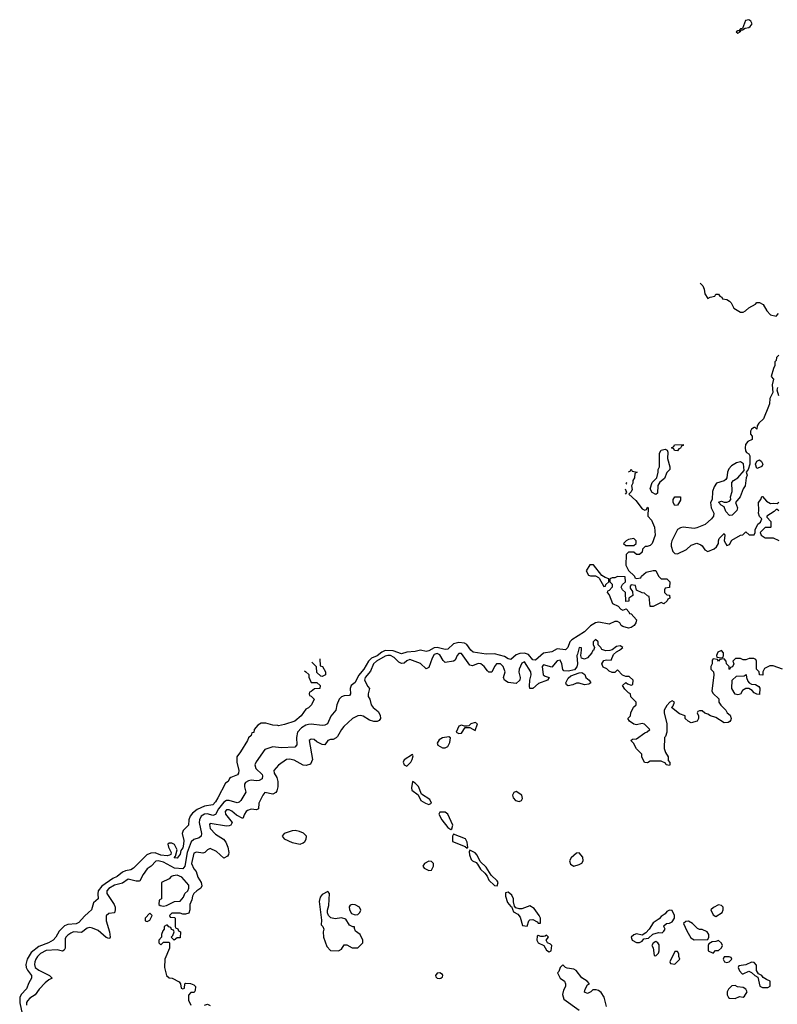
# Model space of a CAD drawing. Header units: inches. Extents: x 2601682 to 2755810, y 449311 to 584050.
# Tile 219 of 256: x 2609497 to 2615039, y 534380 to 541580. Entities that reach past the tile are written whole.
import ezdxf

# ---------------------------------------------------------------- set-up
doc = ezdxf.new("R2010")
doc.units = ezdxf.units.IN
doc.header["$MEASUREMENT"] = 0
for name, color, linetype in [('C6503', 7, 'Continuous'), ('C6513', 7, 'Continuous'), ('C6514', 7, 'Continuous')]:
    doc.layers.add(name, color=color, linetype=linetype)

msp = doc.modelspace()

# ---------------------------------------------------------------- linework, layer by layer
at = {"layer": 'C6503', "color": 2}
for points, elevation in [([(2610000, 535051), (2609970, 535025.2), (2609930, 534977.6), (2609910, 534967.3), (2609850, 534963.9), (2609825.4, 534954.6), (2609786.1, 534913.9), (2609761.6, 534870), (2609742, 534850), (2609707.7, 534830), (2609636.5, 534803.5), (2609581.5, 534758.5), (2609551.5, 534710), (2609542.3, 534670), (2609544.6, 534650), (2609553.1, 534630), (2609583.8, 534590), (2609584.4, 534570), (2609563.7, 534536.3), (2609545.9, 534494.1), (2609507.3, 534452.7), (2609496.9, 534430), (2609497.3, 534390), (2609515.5, 534310)], 22), ([(2610000, 534938.8), (2609990, 534937), (2609950, 534905.2), (2609890, 534909.2), (2609870, 534901.2), (2609850, 534885.2), (2609834.8, 534870), (2609830, 534858), (2609830.6, 534790), (2609823.5, 534776.5), (2609810, 534769.2), (2609770, 534778.4), (2609690, 534774), (2609650, 534751.5), (2609628, 534730), (2609614, 534710), (2609608, 534690), (2609605.5, 534670), (2609611, 534650), (2609636, 534630), (2609716, 534590), (2609734, 534570), (2609710, 534559), (2609683, 534537), (2609638.8, 534490), (2609610.7, 534450), (2609570, 534423.7), (2609553.8, 534406.2), (2609547.8, 534392.2), (2609547.6, 534372.4)], 26)]:
    msp.add_lwpolyline(points, dxfattribs=dict(at, elevation=elevation))
at = {"layer": 'C6513', "color": 2}
for points, elevation in [([(2614475.2, 539652.6), (2614493.7, 539633.7), (2614504.7, 539610), (2614510, 539574), (2614530, 539542), (2614548.4, 539551.6), (2614582, 539558), (2614590, 539572), (2614610, 539572), (2614618, 539558), (2614634, 539550), (2614638, 539538), (2614670, 539534), (2614690, 539522), (2614702, 539510), (2614722, 539470), (2614770, 539442), (2614790, 539442), (2614806, 539450), (2614830, 539472), (2614880.4, 539499.6), (2614889.1, 539510.9), (2614910, 539512), (2614936.9, 539496.9), (2614962, 539450), (2614990, 539422), (2615030, 539412), (2615048, 539430)], 30), ([(2615050, 539126), (2615034, 539110), (2615031.6, 539088.4), (2615022, 539078), (2615022, 539050), (2615011, 539030), (2614994, 538970), (2615011, 538951), (2615002.8, 538910), (2615007.5, 538852.5), (2614983.8, 538810), (2614982, 538770), (2614976, 538750), (2614938.2, 538661.8), (2614904.7, 538630), (2614891.3, 538610), (2614890, 538586), (2614878, 538598), (2614870, 538598), (2614850, 538586), (2614842, 538570), (2614842, 538550), (2614855.3, 538535.3), (2614854.8, 538510), (2614824, 538496), (2614807.3, 538472.7), (2614804, 538450), (2614806.8, 538426.8), (2614814.8, 538414.8), (2614830, 538404.7), (2614837.3, 538390), (2614838.8, 538330), (2614826, 538290), (2614811, 538270), (2614818, 538250), (2614810.7, 538229.3), (2614804, 538170), (2614790, 538148.7), (2614768.4, 538090), (2614733.4, 538050), (2614748, 538010), (2614744, 537990), (2614710, 537956.2), (2614690, 537954.5), (2614662.2, 537982.3), (2614650, 538018), (2614628, 538030), (2614608, 538052), (2614630, 538058), (2614650, 538051.3), (2614670, 538051.3), (2614690, 538058), (2614699, 538070), (2614698, 538090), (2614709.4, 538130), (2614705.6, 538194.4), (2614719, 538210), (2614750, 538230.7), (2614797.2, 538282.8), (2614792.3, 538332.3), (2614770, 538346), (2614741.1, 538338.9), (2614703, 538317), (2614684.9, 538295.1), (2614674.8, 538270), (2614670.9, 538229.1), (2614662, 538218), (2614650, 538208.7), (2614594, 538190), (2614576.9, 538163.1), (2614564.7, 538130), (2614562, 538070), (2614551.3, 538050), (2614556, 538010), (2614576, 537970), (2614571.3, 537950), (2614558, 537930), (2614510.9, 537889.1), (2614450, 537864), (2614430, 537859), (2614350, 537869.5), (2614330, 537865.1), (2614310, 537851.8), (2614268.2, 537770), (2614261.6, 537750), (2614261.6, 537730), (2614274.8, 537690), (2614290, 537677.3), (2614310, 537674), (2614374.8, 537705.2), (2614410, 537738), (2614450, 537752), (2614479.8, 537739.8), (2614490, 537732), (2614510, 537702), (2614530, 537691.3), (2614578, 537710), (2614594.6, 537725.4), (2614608.7, 537750), (2614608.7, 537770), (2614614.6, 537785.4), (2614650, 537822), (2614656, 537810), (2614651.3, 537770), (2614670, 537734), (2614690, 537742), (2614707.3, 537772.7), (2614770, 537811.3), (2614788, 537812), (2614810, 537834), (2614832.7, 537812.7), (2614870, 537814), (2614878, 537830), (2614878, 537850), (2614898, 537890), (2614915.3, 537904.7), (2614926, 537930), (2614910, 537946), (2614902, 537970), (2614905.2, 537990), (2614902, 538050), (2614918, 538070), (2614926, 538094), (2614930, 538094), (2614959.8, 538059.8), (2614990, 538041), (2615010, 538044.7), (2615038, 538042), (2615050, 538052)], 30), ([(2615050, 538828), (2615039, 538870), (2615042.7, 538890)], 30), ([(2613950.8, 538274.3), (2613962, 538278), (2613970, 538294), (2613978, 538278), (2614014, 538270), (2613998, 538262), (2613994, 538230), (2613982, 538210), (2613982, 538190), (2613972, 538170), (2613976.9, 538143.1), (2613970, 538126), (2613954, 538110), (2614003.6, 538063.6), (2614050, 538002), (2614070, 537994), (2614082, 537998), (2614090, 538014), (2614094, 538010), (2614092, 537950), (2614119.8, 537919.8), (2614142, 537870), (2614144.7, 537810), (2614124.7, 537750), (2614110, 537735.3), (2614088, 537728), (2614072, 537728), (2614052, 537708), (2614050, 537686), (2614031.6, 537668.4), (2614010, 537668), (2613990, 537686), (2613950, 537686), (2613934, 537670), (2613932, 537590), (2613951.6, 537551.6), (2613994, 537510), (2613998, 537498), (2614010, 537494), (2614042, 537498), (2614046, 537510), (2614080.4, 537539.6), (2614131.6, 537551.6), (2614151.3, 537551.3), (2614171.3, 537510), (2614190, 537491.3), (2614230, 537491), (2614252, 537470), (2614251.6, 537428.4), (2614218, 537422), (2614214, 537410), (2614214, 537390), (2614230, 537374), (2614251.6, 537371.6), (2614252, 537350), (2614238, 537342), (2614234, 537330), (2614210, 537308), (2614190, 537318), (2614131.1, 537288.9), (2614108.4, 537288.4), (2614102, 537362), (2614090, 537366), (2614067.3, 537387.3), (2614050, 537388), (2614008, 537408), (2614002, 537442), (2613970, 537446), (2613963.6, 537436.4), (2613962, 537422), (2613979.6, 537399.6), (2613982, 537370), (2613954, 537350), (2613952.7, 537327.3), (2613930, 537326), (2613928, 537390), (2613908, 537410), (2613898, 537430), (2613908, 537450), (2613928, 537470), (2613926, 537506), (2613870, 537508), (2613850, 537498), (2613830, 537498), (2613814, 537490), (2613814, 537470), (2613831.6, 537451.6), (2613832, 537430), (2613810, 537406), (2613798, 537402), (2613794, 537390), (2613810, 537374), (2613834, 537310), (2613874, 537290), (2613894, 537270), (2613910, 537262), (2613932.7, 537272.7), (2613954, 537250), (2613958, 537238), (2613970, 537234), (2614010, 537192), (2614004.7, 537170), (2613991.3, 537150), (2613970, 537134), (2613950, 537129.3), (2613910, 537142), (2613898, 537150), (2613888.4, 537168.4), (2613870, 537178), (2613850, 537178), (2613810, 537159), (2613733.2, 537173.2), (2613710, 537169.5), (2613673.7, 537146.3), (2613630, 537102.7), (2613535.3, 537044.8), (2613521.6, 537030), (2613507.3, 536990), (2613490, 536972.7), (2613430, 536979.5), (2613390, 536958), (2613330, 536947), (2613270, 536897), (2613250, 536899.5), (2613218.7, 536938.7), (2613190, 536948.3), (2613155.4, 536944.6), (2613130, 536935.6), (2613090, 536901.2), (2613070, 536907), (2613043.5, 536923.5), (2612970, 536942.9), (2612910, 536939.5), (2612815.5, 536955.5), (2612797.2, 536970), (2612769.2, 537010), (2612750, 537019.6), (2612710, 537025.7), (2612670, 537014.7), (2612630, 536977), (2612610, 536973.6), (2612550, 536988.7), (2612530, 536986.4), (2612490, 536965.1), (2612470, 536960.5), (2612430, 536969.5), (2612390, 536958.7), (2612330, 536955.4), (2612290, 536943), (2612230, 536964.5), (2612170, 536965.8), (2612145.5, 536954.6), (2612111.8, 536928.2), (2612070.1, 536909.9), (2612048.9, 536890), (2612015.6, 536830), (2611975.6, 536784.4), (2611950, 536733.2), (2611921, 536710), (2611914, 536690), (2611916, 536650), (2611910, 536638), (2611870, 536634.5), (2611851.9, 536628.1), (2611834.4, 536610), (2611817, 536570), (2611810.3, 536529.7), (2611774, 536486), (2611748.1, 536431.9), (2611730, 536420.9), (2611710, 536418.4), (2611630, 536427.8), (2611610, 536426.3), (2611590, 536421.3), (2611558.4, 536401.6), (2611528.7, 536370), (2611521.3, 536330), (2611523.5, 536276.5), (2611510, 536261.2), (2611410, 536256.2), (2611350, 536263.6), (2611290, 536243.7), (2611226.1, 536153.9), (2611218, 536130), (2611223.4, 536103.4), (2611270, 536061), (2611274.4, 536050), (2611270.3, 536029.7), (2611250, 536017.6), (2611230, 536013.6), (2611190, 536018), (2611170, 536015.1), (2611150, 536002.7), (2611142.4, 535990), (2611142.4, 535970), (2611150.7, 535930), (2611114.8, 535870), (2611102.5, 535857.5), (2611087.7, 535852.3), (2611030, 535869.8), (2611010, 535871.1), (2610990, 535857.4), (2610950.2, 535810), (2610930, 535767.3), (2610910, 535761.7), (2610870, 535772), (2610850, 535770.9), (2610825, 535755), (2610811.6, 535730), (2610810.3, 535710), (2610827, 535630), (2610823.8, 535610), (2610810, 535596.2), (2610770, 535585.6), (2610752.5, 535567.5), (2610722.3, 535490), (2610704.6, 535390), (2610690.6, 535370), (2610630, 535375.1), (2610550, 535420.3), (2610510.3, 535429.7), (2610492.3, 535427.7), (2610459.1, 535390), (2610430, 535369.4), (2610400.5, 535330), (2610376.7, 535283.3), (2610370, 535279.5), (2610350, 535281.3), (2610290, 535294.3), (2610250, 535265.1), (2610190.8, 535250), (2610150, 535227.3), (2610134.4, 535210), (2610134.4, 535190), (2610188, 535110), (2610195.5, 535090), (2610196.3, 535070), (2610190.5, 535049.5), (2610150, 535043.7), (2610130, 535028), (2610128.8, 534990), (2610153.7, 534910), (2610158.8, 534870), (2610155.9, 534864.1), (2610150, 534861.2), (2610130, 534869.5), (2610070, 534920.5), (2610030, 534936.9), (2610010, 534940.5), (2610000, 534938.8)], 26), ([(2613934.3, 538182.2), (2613938, 538190), (2613935.6, 538195.2)], 26), ([(2613928, 538110), (2613938, 538122), (2613929.5, 538145.7)], 26), ([(2615050, 537988), (2615038, 537998), (2615030, 537998), (2615016, 537984), (2614962, 537950), (2614962, 537942), (2614991.3, 537910), (2614992, 537870), (2614990, 537866), (2614950, 537866), (2614914, 537830), (2614922, 537810), (2614950, 537791.3), (2615010, 537792), (2615050, 537772)], 30), ([(2615078, 536830), (2615010, 536855.3), (2614985.4, 536854.6), (2614944.7, 536835.3), (2614934, 536810), (2614932.7, 536787.3), (2614910, 536788), (2614906, 536810), (2614886, 536830), (2614886, 536890), (2614882, 536902), (2614867.3, 536907.3), (2614832.7, 536907.3), (2614810, 536898), (2614790, 536898), (2614770, 536908), (2614732.7, 536907.3), (2614714, 536890), (2614722, 536870), (2614711.6, 536848.4), (2614698, 536842), (2614690, 536828), (2614686, 536830), (2614686, 536850), (2614668.4, 536868.4), (2614666, 536890), (2614650, 536906), (2614618, 536902), (2614610, 536888), (2614602, 536902), (2614570, 536906), (2614563.6, 536896.4), (2614562, 536870), (2614554, 536850), (2614554, 536830), (2614571.6, 536811.6), (2614574, 536790), (2614561, 536670), (2614570, 536652), (2614612.7, 536612.7), (2614612, 536590), (2614626.4, 536566.4), (2614662, 536530), (2614671.6, 536511.6), (2614695.3, 536495.3), (2614702, 536470), (2614699.6, 536460.4), (2614692, 536448), (2614679.6, 536440.4), (2614650, 536438), (2614590, 536478), (2614550, 536488.7), (2614530, 536502), (2614508.4, 536508.4), (2614490, 536526), (2614470, 536526), (2614458, 536522), (2614454, 536510), (2614462, 536490), (2614462, 536470), (2614452, 536450), (2614410, 536438), (2614386, 536450), (2614366, 536470), (2614366, 536490), (2614324.7, 536504.7), (2614266, 536550), (2614276.4, 536563.6), (2614286, 536590), (2614270, 536598), (2614254, 536590), (2614230, 536566), (2614212, 536530), (2614211.3, 536510), (2614231.3, 536430), (2614231.3, 536368.7), (2614222, 536338), (2614214, 536330), (2614211.3, 536250), (2614222, 536222), (2614242, 536190), (2614242, 536162), (2614252.7, 536147.3), (2614254, 536130), (2614250, 536126), (2614226, 536130), (2614222, 536142), (2614190, 536158), (2614110, 536158), (2614090, 536146), (2614067.3, 536147.3), (2614048.4, 536188.4), (2614048, 536210), (2614008.7, 536248.7), (2613988, 536290), (2613968, 536310), (2613980.4, 536319.6), (2614010, 536322), (2614070, 536364.7), (2614088.4, 536371.6), (2614106, 536390), (2614068.7, 536428.7), (2614050, 536434), (2614010, 536424), (2613990, 536428.7), (2613958, 536450), (2613946, 536470), (2613966, 536490), (2613968.4, 536511.6), (2613987.3, 536552.7), (2614006, 536570), (2614006, 536590), (2613968.4, 536628.4), (2613966, 536650), (2613950, 536658), (2613923.1, 536683.1), (2613908, 536710), (2613930, 536734), (2613943.6, 536723.6), (2613970, 536714), (2613982, 536718), (2613986, 536750), (2613956.4, 536776.4), (2613930, 536778), (2613907.3, 536787.3), (2613870, 536826), (2613850, 536806), (2613830, 536806), (2613810, 536815.3), (2613792.3, 536832.3), (2613765.4, 536845.4), (2613754.5, 536870), (2613770, 536892.7), (2613790, 536897.6), (2613823.1, 536896.9), (2613842, 536938), (2613862, 536958), (2613885.2, 536970), (2613909, 536990), (2613890, 537000.9), (2613863.4, 536996.6), (2613830, 536972), (2613813.8, 536966.2), (2613784.7, 536964.7), (2613754.6, 536974.6), (2613748, 536990), (2613728.4, 537008.4), (2613728, 537030), (2613710, 537048), (2613692, 537030), (2613692, 537010), (2613702, 536990), (2613694, 536966), (2613690, 536966), (2613682, 536950), (2613650, 536914), (2613630, 536902.7), (2613608, 536910), (2613602, 536930), (2613608, 536970), (2613606, 536986), (2613590, 536988), (2613578.8, 536941.2), (2613572, 536930), (2613577.1, 536870), (2613572.2, 536847.8), (2613554.9, 536825.1), (2613510, 536815.6), (2613478, 536818), (2613469.2, 536829.2), (2613463.7, 536870), (2613450, 536896), (2613430, 536892.3), (2613390, 536844), (2613330, 536861.2), (2613318.8, 536850), (2613327.3, 536790), (2613340.5, 536780.5), (2613371.3, 536770), (2613358, 536750), (2613293.5, 536726.5), (2613250, 536689.5), (2613229.7, 536689.7), (2613226.6, 536706.6), (2613228.7, 536750), (2613239.5, 536790), (2613236.2, 536810), (2613190, 536884), (2613170, 536874), (2613150.8, 536830), (2613148.1, 536808.1), (2613158.8, 536770), (2613156, 536750), (2613130, 536725.2), (2613070, 536732.7), (2613044, 536750), (2613037.2, 536770), (2613049.2, 536810), (2613034, 536850), (2613013.2, 536870), (2612986, 536870), (2612970.8, 536850), (2612950, 536808), (2612930, 536808), (2612918, 536818), (2612896, 536850), (2612870, 536869.2), (2612850, 536872), (2612810, 536855.1), (2612790, 536859.3), (2612730, 536945.2), (2612710, 536945.2), (2612697.3, 536930), (2612682.8, 536897.2), (2612670.8, 536889.2), (2612610, 536879), (2612594.2, 536894.2), (2612570, 536936.3), (2612550, 536944.7), (2612530, 536936.9), (2612513.7, 536910), (2612490, 536842), (2612470, 536834), (2612430, 536872.3), (2612350, 536900.7), (2612330, 536891.8), (2612310, 536874.5), (2612290, 536871.8), (2612270, 536881.6), (2612236, 536916), (2612210, 536930.7), (2612190, 536931.6), (2612170, 536926), (2612106.7, 536890), (2612084.9, 536870), (2612063.6, 536816.4), (2612023.7, 536770), (2612020.3, 536750), (2612043.4, 536703.4), (2612054.8, 536690), (2612046, 536650), (2612046.8, 536630), (2612058.8, 536610), (2612067.7, 536570), (2612082.8, 536550), (2612119.9, 536519.9), (2612134.6, 536494.6), (2612137.3, 536470), (2612126, 536454), (2612112.2, 536447.8), (2612088.3, 536448.3), (2612057.1, 536457.1), (2612010, 536486), (2611990, 536492.3), (2611970.6, 536489.4), (2611930.6, 536469.4), (2611867.9, 536412.1), (2611850, 536388.7), (2611823, 536337), (2611812.8, 536327.2), (2611790, 536317.2), (2611770, 536317.2), (2611752, 536310), (2611730, 536278), (2611710, 536279), (2611670, 536299), (2611650, 536315.3), (2611630, 536318), (2611614, 536310), (2611638.8, 536170), (2611623.5, 536136.5), (2611593.2, 536126.8), (2611570, 536129.4), (2611504.1, 536164.1), (2611470, 536172.7), (2611450, 536169.2), (2611390.9, 536129.1), (2611356, 536090), (2611358.8, 536070), (2611378.4, 536038.4), (2611385.5, 536010), (2611384.9, 535970), (2611378, 535942), (2611370, 535928), (2611350, 535915.3), (2611290, 535928.7), (2611276, 535910), (2611246.8, 535850), (2611244.7, 535810), (2611230, 535802.7), (2611190, 535805.6), (2611162.8, 535797.3), (2611153.4, 535790), (2611142, 535770), (2611130, 535738), (2611083.6, 535763.6), (2611050, 535792), (2611030, 535801.2), (2611010, 535801.2), (2611000.7, 535790), (2611002.8, 535770), (2611051, 535710), (2611042, 535690), (2611030, 535684), (2611010, 535682.7), (2610890, 535702), (2610884.9, 535695.1), (2610890, 535666), (2610930, 535624.9), (2610987.5, 535587.5), (2611004.5, 535564.5), (2611020.7, 535530), (2611026, 535490), (2611024.7, 535475.3), (2611016.9, 535463.1), (2610990, 535449), (2610936.6, 535496.6), (2610890, 535519.3), (2610871.3, 535510), (2610852, 535490), (2610835.9, 535484.1), (2610790, 535492.7), (2610770, 535484), (2610753, 535410), (2610770, 535371), (2610787.3, 535350), (2610801, 535310), (2610824.7, 535270), (2610830, 535246), (2610822, 535230), (2610792, 535210), (2610772, 535190), (2610762, 535170), (2610756.9, 535143.1), (2610742, 535110), (2610742, 535070), (2610734.8, 535045.2), (2610710, 535038), (2610690, 535038), (2610670, 535046), (2610610, 535046), (2610594, 535030), (2610598, 535018), (2610630, 535014), (2610634, 535010), (2610634, 534950), (2610638, 534938), (2610652.7, 534932.7), (2610658, 534918), (2610674, 534910), (2610670, 534866), (2610650, 534866), (2610628, 534848), (2610606, 534870), (2610616.4, 534883.6), (2610626, 534910), (2610622, 534922), (2610608, 534928), (2610602, 534942), (2610587.3, 534947.3), (2610578, 534958), (2610570, 534958), (2610554, 534950), (2610554, 534930), (2610543.6, 534916.4), (2610534, 534890), (2610534, 534870), (2610514, 534850), (2610514, 534830), (2610530, 534814), (2610550, 534834), (2610590, 534834), (2610594, 534830), (2610592, 534790), (2610558, 534710), (2610556, 534650), (2610571.6, 534591.6), (2610590, 534574), (2610611.6, 534571.6), (2610663.6, 534543.6), (2610674, 534530), (2610678, 534498), (2610690, 534494), (2610702, 534498), (2610706, 534530), (2610710, 534534), (2610747.3, 534532.7), (2610770, 534522), (2610782, 534510), (2610779.6, 534480.4), (2610772.7, 534467.3), (2610750, 534466), (2610732.7, 534447.3), (2610732, 534410), (2610750, 534374)], 30), ([(2611692.7, 536906.7), (2611694, 536854), (2611711.1, 536851.1), (2611734, 536810), (2611734, 536790), (2611730, 536786), (2611710, 536778)], 22), ([(2611580.1, 536818.3), (2611591.1, 536811.1), (2611611.3, 536791.3), (2611612.7, 536772.7), (2611630, 536734), (2611670, 536734), (2611694, 536710), (2611691.6, 536688.4), (2611652.7, 536687.3), (2611630, 536666), (2611618, 536662), (2611614, 536650), (2611618, 536638), (2611630, 536634), (2611652, 536610), (2611632, 536570), (2611610, 536548), (2611590, 536538), (2611556, 536490), (2611510, 536449.3), (2611435.3, 536424.7), (2611390, 536417.2), (2611386.2, 536417.6)], 22), ([(2611710, 536778), (2611700.4, 536780.4), (2611670, 536806), (2611667.3, 536847.3), (2611635, 536880.7)], 22), ([(2611382.1, 536418), (2611350, 536421.2), (2611296.5, 536436.5), (2611264, 536436), (2611239.8, 536420.2), (2611211.6, 536388.4), (2611210, 536368), (2611194, 536366), (2611190, 536346), (2611171.3, 536328.7), (2611164.7, 536310), (2611113.2, 536226.8), (2611084.7, 536190), (2611086, 536150), (2611100.7, 536090), (2611098.8, 536070), (2611090, 536059), (2611042, 536038), (2611032, 536030), (2611022, 536010), (2611002.8, 535997.2), (2610947.3, 535890), (2610930, 535861.2), (2610910, 535839.3), (2610850, 535829.5), (2610795.8, 535804.2), (2610762, 535778), (2610745.2, 535754.8), (2610734.8, 535730), (2610730.8, 535690), (2610694, 535650), (2610684.9, 535630), (2610696.7, 535576.7), (2610695.8, 535550), (2610690, 535524), (2610675.9, 535504.1), (2610670, 535478), (2610650, 535448), (2610628, 535450), (2610638, 535462), (2610649, 535510), (2610630, 535548), (2610610, 535557.2), (2610590, 535559), (2610581, 535550), (2610586, 535530), (2610606, 535490), (2610603.6, 535476.4), (2610594, 535470), (2610575.2, 535464.8), (2610530.3, 535469.7), (2610487.7, 535487.7), (2610455.3, 535484.7), (2610428.2, 535471.8), (2610330, 535376), (2610310, 535363.7), (2610270, 535356.2), (2610250, 535345.6), (2610210, 535315.1), (2610179.5, 535300.5), (2610096.9, 535243.1), (2610072, 535210), (2610068.1, 535188.1), (2610071, 535150), (2610037.3, 535122.7), (2610022, 535070), (2610000, 535051)], 22), ([(2613790, 534364), (2613771.8, 534431.8), (2613750, 534465.2), (2613730, 534482), (2613714, 534486), (2613690, 534486), (2613674, 534470), (2613650, 534459), (2613630, 534468), (2613634, 534490), (2613650, 534522), (2613666, 534530), (2613648, 534550), (2613610, 534574), (2613567.7, 534627.7), (2613550, 534638), (2613503.2, 534643.2), (2613489, 534649), (2613470, 534668), (2613452, 534650), (2613441, 534619), (2613432, 534610), (2613451.6, 534571.6), (2613482, 534550), (2613491, 534530), (2613490.8, 534510), (2613475.5, 534484.5), (2613467.5, 534452.5), (2613477.3, 534417.3), (2613590, 534338)], 34), ([(2610850, 534374), (2610870, 534382), (2610890, 534372)], 30)]:
    msp.add_lwpolyline(points, dxfattribs=dict(at, elevation=elevation))
for points, elevation in [([(2614310, 538426), (2614288.4, 538428.4), (2614282, 538442), (2614266, 538450), (2614282, 538458), (2614288.4, 538471.6), (2614350, 538474), (2614350, 538466), (2614338, 538462), (2614330, 538446), (2614318, 538442)], 26), ([(2614150, 538108), (2614123.1, 538123.1), (2614108.7, 538150), (2614124.7, 538195.3), (2614158, 538230), (2614168, 538270), (2614168, 538290), (2614178, 538310), (2614178, 538410), (2614190, 538432), (2614218, 538438), (2614232.7, 538432.7), (2614238, 538418), (2614236, 538370), (2614252, 538310), (2614252, 538290), (2614230, 538268), (2614214.4, 538225.6), (2614181, 538199), (2614166, 538174), (2614162, 538118)], 26), ([(2614890, 538298), (2614880.9, 538330), (2614889.6, 538350.4), (2614910, 538360.7), (2614922.8, 538350), (2614934, 538330), (2614927.1, 538312.9), (2614910, 538305.2)], 30), ([(2614290, 538028), (2614278, 538050), (2614278, 538070), (2614290, 538091.3), (2614332, 538090), (2614330, 538066), (2614310, 538028.7)], 26), ([(2613990, 537786), (2613950, 537778), (2613934, 537770), (2613914, 537750), (2613930, 537734), (2613990, 537734), (2614006, 537750), (2614006, 537770)], 26), ([(2613693.6, 537593.6), (2613667.5, 537592.5), (2613642, 537550), (2613658, 537518), (2613672.7, 537512.7), (2613710, 537512), (2613730, 537502), (2613736.9, 537496.9), (2613770, 537434), (2613782, 537438), (2613786, 537450), (2613806, 537470), (2613806, 537490), (2613780.2, 537500.2), (2613756.4, 537516.4)], 26), ([(2614630, 536966), (2614605.4, 536954.6), (2614594, 536930), (2614598, 536918), (2614630, 536914), (2614642, 536918), (2614646, 536930), (2614646, 536950)], 30), ([(2613630, 536715.3), (2613590, 536729), (2613570, 536729), (2613543.8, 536716.2), (2613510, 536709.2), (2613496.5, 536716.5), (2613492.3, 536730), (2613510, 536764.9), (2613530, 536781.6), (2613590, 536804), (2613610, 536806), (2613630.5, 536790.5), (2613638, 536770), (2613662, 536750), (2613674, 536730), (2613659.6, 536720.4)], 30), ([(2614910, 536646), (2614890, 536648), (2614870, 536658), (2614854.6, 536674.6), (2614830, 536688), (2614810, 536688), (2614784.7, 536675.3), (2614770, 536648.7), (2614750, 536642), (2614730, 536648), (2614706, 536690), (2614708, 536750), (2614740.4, 536779.6), (2614798, 536782), (2614812, 536792), (2614814, 536770), (2614823.6, 536743.6), (2614834, 536730), (2614850, 536722), (2614879.6, 536719.6), (2614903.6, 536703.6), (2614911.3, 536691.3)], 30), ([(2612830, 536439.5), (2612798, 536430), (2612782.8, 536417.2), (2612770, 536413.2), (2612750, 536414), (2612730, 536421.2), (2612710, 536414), (2612690.8, 536370), (2612710, 536360.4), (2612730, 536363), (2612755.3, 536404.7), (2612790, 536404.9), (2612830, 536382), (2612845.2, 536430)], 34), ([(2612636.3, 536336.3), (2612590, 536329.6), (2612566.3, 536313.7), (2612550.8, 536290), (2612556, 536276), (2612590, 536256), (2612610, 536256), (2612630, 536264.7), (2612644.5, 536295.5), (2612649.2, 536329.2)], 34), ([(2612370, 536206), (2612310, 536168), (2612302.8, 536150), (2612310, 536132), (2612330, 536122), (2612359, 536150), (2612368.7, 536170), (2612376.4, 536196.4)], 34), ([(2612370, 536008), (2612363.4, 535963.4), (2612365.5, 535945.5), (2612411.1, 535911.1), (2612431.3, 535870), (2612464.7, 535850), (2612490, 535842), (2612508.7, 535850), (2612498.3, 535878.3), (2612436, 535916), (2612413.5, 535973.5), (2612390, 535997.2)], 34), ([(2613130, 535935.3), (2613111.1, 535928.9), (2613101, 535910), (2613106.8, 535890), (2613124.7, 535870), (2613150, 535862), (2613168.7, 535870), (2613175.5, 535884.5), (2613169.3, 535909.3)], 34), ([(2612610, 535784), (2612570, 535784), (2612563, 535770), (2612584.9, 535730), (2612630, 535673.4), (2612650, 535658.8), (2612657.5, 535662.5), (2612666, 535690), (2612628.7, 535770)], 34), ([(2611511.6, 535651.6), (2611490, 535649.5), (2611432, 535630), (2611418, 535610), (2611431.3, 535590), (2611490, 535562), (2611549.2, 535550.8), (2611570, 535561), (2611582, 535570), (2611592.9, 535587.1), (2611594, 535610), (2611572.1, 535632.1), (2611543.3, 535643.3)], 34), ([(2612670, 535624), (2612663, 535610), (2612662, 535570), (2612754.8, 535534.8), (2612770, 535522), (2612774.6, 535525.4), (2612770, 535566), (2612757.2, 535590)], 34), ([(2612790, 535508), (2612784.5, 535495.5), (2612786.4, 535473.6), (2612799.5, 535439.5), (2612808.7, 535428.7), (2612836.3, 535416.3), (2612845.8, 535405.8), (2612867.4, 535367.4), (2612899.9, 535339.9), (2612917.3, 535317.3), (2612930, 535286.8), (2612970, 535248), (2612990, 535246), (2612997.2, 535270), (2612990, 535282), (2612945.2, 535325.2), (2612910, 535382), (2612864.7, 535424.7), (2612844, 535470), (2612830, 535488.7)], 34), ([(2613590, 535488.7), (2613570, 535484), (2613550, 535469.2), (2613530.8, 535450), (2613518.8, 535430), (2613525.8, 535405.8), (2613550, 535390.8), (2613590, 535402.8), (2613609.2, 535410.8), (2613619, 535430), (2613616, 535456)], 34), ([(2612490, 535426), (2612458, 535410), (2612446, 535390), (2612455.3, 535375.3), (2612490, 535358.8), (2612510, 535361), (2612525.2, 535390), (2612524, 535410), (2612517.5, 535417.5), (2612510, 535424)], 34), ([(2610650, 535323.7), (2610619.8, 535320.2), (2610604.9, 535315.1), (2610590, 535298), (2610534, 535270), (2610534, 535150), (2610518, 535142), (2610514, 535110), (2610523.6, 535103.6), (2610550, 535098), (2610570, 535102), (2610628.4, 535131.6), (2610670, 535134), (2610696.4, 535163.6), (2610706, 535190), (2610728, 535210), (2610735.3, 535230), (2610734, 535250), (2610684, 535310)], 30), ([(2611750, 535204), (2611710, 535184), (2611695.9, 535164.1), (2611687.9, 535132.1), (2611704.7, 534995.3), (2611702, 534962), (2611714, 534950), (2611722, 534930), (2611716, 534910), (2611718.8, 534870), (2611743.6, 534803.6), (2611770, 534774), (2611830, 534772), (2611850, 534782), (2611870, 534814), (2611890, 534814), (2611930, 534792), (2611970, 534794), (2612006, 534830), (2612008, 534850), (2611988, 534890), (2611954.6, 534914.6), (2611946, 534934), (2611946, 534946), (2611934, 534946), (2611910, 534958), (2611882, 535002), (2611850, 535013.2), (2611805.2, 535005.2), (2611773.2, 535013.2), (2611755.3, 535030), (2611748.9, 535048.9), (2611748.9, 535068.9), (2611758.4, 535101.6), (2611764, 535190)], 34), ([(2613070, 535199.3), (2613050, 535195.3), (2613050.5, 535169.5), (2613065.2, 535125.2), (2613090, 535096), (2613095.3, 535095.3), (2613110, 535056), (2613139.9, 535039.9), (2613158.3, 535018.3), (2613175.3, 534955.3), (2613210, 534951.3), (2613222.7, 534990), (2613230, 534997.3), (2613250, 535000.7), (2613282.8, 534982.8), (2613290, 534972), (2613306, 534974), (2613308, 535010), (2613298, 535030), (2613261.2, 535081.2), (2613230, 535099), (2613170, 535077.2), (2613150, 535077.2), (2613126, 535086), (2613116.5, 535096.5), (2613109.2, 535129.2), (2613109.5, 535150), (2613096.9, 535176.9)], 34), ([(2611930, 535109.3), (2611914.8, 535105.2), (2611907.5, 535092.5), (2611910.6, 535070), (2611924.9, 535044.9), (2611950, 535034), (2611970, 535037.3), (2611985.2, 535050), (2611991.9, 535068.1), (2611982.7, 535090), (2611950, 535107)], 34), ([(2614610, 535108), (2614571.6, 535088.4), (2614554, 535070), (2614570, 535034), (2614590, 535022), (2614635.3, 535050), (2614642, 535070), (2614642, 535090), (2614630, 535102)], 34), ([(2610450, 535046), (2610414, 535010), (2610414, 534990), (2610430, 534984.7), (2610450, 534994), (2610466, 535030)], 30), ([(2614250, 535068), (2614230, 535058), (2614218.8, 535041.2), (2614190, 535022), (2614175.3, 535004.7), (2614130, 534975.3), (2614102, 534930), (2614078, 534902), (2614050, 534886), (2614010, 534895.3), (2613990, 534888.7), (2613971.3, 534870), (2613978, 534850), (2614010, 534831.3), (2614030, 534832), (2614050, 534842), (2614062, 534858), (2614096.4, 534863.6), (2614128.4, 534891.6), (2614170, 534904.7), (2614196.4, 534903.6), (2614210, 534914), (2614218, 534930), (2614208.4, 534948.4), (2614210, 534954), (2614228.4, 534971.6), (2614250, 534972), (2614270, 534982), (2614288, 535010), (2614288, 535030), (2614270, 535066)], 34), ([(2614390, 534988), (2614370, 534986), (2614354, 534970), (2614376.9, 534916.9), (2614406.4, 534866.4), (2614430, 534852), (2614530, 534854), (2614538, 534870), (2614538, 534890), (2614526, 534910), (2614490, 534928), (2614470, 534928), (2614454.6, 534934.6), (2614418, 534970)], 34), ([(2613350, 534886), (2613342, 534878), (2613330, 534875.3), (2613310, 534875.3), (2613290, 534882), (2613282.8, 534877.2), (2613280.7, 534850), (2613291, 534830), (2613331.1, 534811.1), (2613350, 534776), (2613370, 534763), (2613384, 534770), (2613389, 534809), (2613379.3, 534819.3), (2613358, 534830), (2613348, 534850), (2613366, 534870)], 34), ([(2614150, 534838), (2614130, 534826), (2614122, 534810), (2614132, 534792), (2614138, 534738), (2614150, 534734), (2614170, 534754), (2614175.3, 534770), (2614174.6, 534814.6), (2614166, 534830)], 34), ([(2614610, 534846), (2614590, 534838), (2614563.6, 534836.4), (2614538, 534822), (2614534, 534810), (2614534, 534770), (2614570, 534754), (2614587.3, 534772.7), (2614610, 534774), (2614630, 534794), (2614638, 534810), (2614630, 534826)], 34), ([(2614310, 534766), (2614290, 534766), (2614254, 534690), (2614258, 534678), (2614290, 534674), (2614326, 534710), (2614318, 534730), (2614318, 534750)], 34), ([(2614687.3, 534727.3), (2614650, 534726), (2614642, 534710), (2614654, 534690), (2614670, 534684.7), (2614686, 534690), (2614706, 534710), (2614702, 534722)], 34), ([(2614850, 534688), (2614810, 534668), (2614758, 534662), (2614754, 534650), (2614763.6, 534623.6), (2614782, 534602), (2614790, 534602), (2614830, 534622), (2614851.6, 534611.6), (2614874, 534590), (2614898, 534578), (2614911.6, 534511.6), (2614930, 534502), (2614970, 534502), (2614987.3, 534512.7), (2614986, 534550), (2614960.2, 534560.2), (2614936.4, 534576.4), (2614926, 534590), (2614902, 534602), (2614888, 534628), (2614887.3, 534667.3), (2614870, 534686)], 34), ([(2612570, 534609), (2612550, 534608.7), (2612538.8, 534590), (2612542, 534582), (2612550, 534571.3), (2612570, 534568.2), (2612578, 534570), (2612590, 534582), (2612593.2, 534590), (2612590, 534598)], 34), ([(2614730, 534518), (2614705.4, 534514.6), (2614682, 534490), (2614672, 534470), (2614672, 534450), (2614682, 534430), (2614690, 534424.7), (2614730, 534422), (2614763.1, 534436.9), (2614790, 534432), (2614800.4, 534439.6), (2614818, 534470), (2614808, 534490), (2614790, 534502), (2614748.4, 534508.4)], 34)]:
    msp.add_lwpolyline(points, close=True, dxfattribs=dict(at, elevation=elevation))
at = {"layer": 'C6514', "color": 2, "elevation": 34}
msp.add_lwpolyline([(2614830, 541579.6), (2614805.4, 541574.6), (2614783.6, 541516.4), (2614770, 541513.2), (2614759.8, 541500.2), (2614750, 541499), (2614738, 541490), (2614750, 541481), (2614768, 541490), (2614762, 541498), (2614770, 541494), (2614774.6, 541505.4), (2614785.4, 541505.4), (2614803.2, 541516.8), (2614830, 541522.4), (2614840.9, 541530), (2614854.5, 541550), (2614846, 541570)], close=True, dxfattribs=at)

doc.saveas('drawing.dxf')
